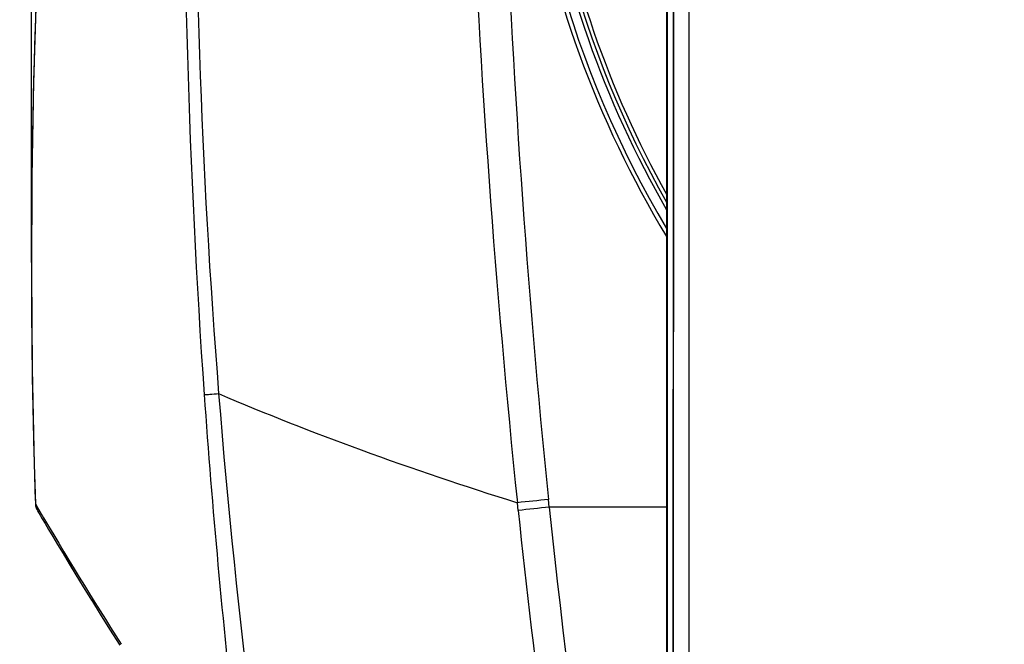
# Model space of a CAD drawing. Header units: millimetres. Extents: x 0 to 420, y 0 to 297.
# Tile 89 of 117: x 294 to 309, y 173 to 183. Entities that reach past the tile are written whole.
import ezdxf

# ---------------------------------------------------------------- set-up
doc = ezdxf.new("R2010")
doc.units = ezdxf.units.MM
doc.header["$LTSCALE"] = 23.1
doc.header["$PDMODE"] = 3
doc.header["$PDSIZE"] = 0.3125
doc.layers.get('0').update_dxf_attribs({"linetype": 'CONTINUOUS'})
doc.layers.get('Defpoints').update_dxf_attribs({"linetype": 'CONTINUOUS'})
doc.layers.add('06___PRT_ALL_SURFS', color=7, linetype='CONTINUOUS')
doc.layers.add('DIM_PILOTEES', color=7, linetype='CONTINUOUS')
doc.styles.get("Standard").update_dxf_attribs({"font": 'txt', "width": 0.7})
doc.dimstyles.new('DIMSTYLE_4', dxfattribs={"dimtxt": 2.5, "dimasz": 3.5, "dimexe": 2, "dimexo": 0, "dimtad": 1, "dimdec": 0, "dimlfac": 5, "dimdsep": 46, "dimtxsty": 'Standard', "dimblk": '_FILLED', "dimblk1": '_FILLED', "dimblk2": '_FILLED', "dimcen": 0.09, "dimazin": 2, "dimtp": 0.5, "dimtm": 0.5, "dimtfac": 1, "dimtdec": 0, "dimtofl": 0, "dimtmove": 0, "dimatfit": 3, "dimldrblk": '_FILLED', "dimfxl": 0, "dimtolj": 1, "dimarcsym": 0})
doc.dimstyles.new('DIMSTYLE_7', dxfattribs={"dimtxt": 2.5, "dimasz": 3.5, "dimexe": 2, "dimexo": 0, "dimgap": 2.5, "dimtad": 1, "dimdsep": 46, "dimtxsty": 'Standard', "dimblk": '_FILLED', "dimblk1": '_FILLED', "dimblk2": '_FILLED', "dimcen": 0.09, "dimazin": 2, "dimtp": 0.5, "dimtm": 0.5, "dimtfac": 1, "dimtofl": 0, "dimtmove": 0, "dimatfit": 3, "dimldrblk": '_FILLED', "dimfxl": 0, "dimtolj": 1, "dimarcsym": 0})

# ---------------------------------------------------------------- blocks, each defined once
blk = doc.blocks.new('_FILLED')
at = {"color": 0, "linetype": 'ByBlock'}
blk.add_solid([(0, 0), (-1, 0.1429), (-1, -0.1429)], dxfattribs=at)
blk = doc.blocks.new('*D8')
at = {"layer": 'DIM_PILOTEES', "color": 2, "linetype": 'Continuous'}
for p, q in [((294.486, 178.904), (294.486, 250.363)), ((340.498, 178.903), (340.498, 250.363)), ((294.486, 248.363), (317.492, 248.363)), ((340.498, 248.363), (317.492, 248.363))]:
    blk.add_line(p, q, dxfattribs=at)
at = {"layer": 'DIM_PILOTEES', "color": 2, "linetype": 'Continuous', "xscale": 3.5, "yscale": 3.5, "zscale": 3.5, "rotation": 180}
blk.add_blockref('_FILLED', (294.486, 248.363), dxfattribs=at)
at = {"layer": 'DIM_PILOTEES', "color": 2, "linetype": 'Continuous', "xscale": 3.5, "yscale": 3.5, "zscale": 3.5}
blk.add_blockref('_FILLED', (340.498, 248.363), dxfattribs=at)
at = {"layer": 'DIM_PILOTEES', "color": 2, "linetype": 'Continuous', "insert": (317.492, 251.488), "char_height": 2.5, "width": 8.57143, "attachment_point": 2, "line_spacing_factor": 0.9}
blk.add_mtext('{\\ftxt;\\W0.0001;\\H0.0001;\\~}{\\ftxt;\\W2.2857142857;\\H2.5; }{\\ftxt;\\W0.0001;\\H0.0001;\\~}', dxfattribs=at)
blk = doc.blocks.new('*D14')
at = {"layer": 'Defpoints', "color": 0, "linetype": 'Continuous'}
for p in [(271.755, 241.48), (318.665, 194.57), (271.755, 147.659), (365.576, 147.659)]:
    blk.add_point(p, dxfattribs=at)
at = {"layer": 'DIM_PILOTEES', "color": 0, "linetype": 'Continuous', "lineweight": -2}
for p, q in [((271.755, 147.659), (270.341, 146.245)), ((365.576, 147.659), (366.99, 146.245))]:
    blk.add_line(p, q, dxfattribs=at)
blk.add_arc((318.665, 194.57), 66.341, 318.02314, 221.97686, dxfattribs=at)
at = {"layer": 'DIM_PILOTEES', "color": 0, "linetype": 'Continuous', "lineweight": -2, "xscale": 3.5, "yscale": 3.5, "zscale": 3.5}
for p, rotation in [((271.755, 147.659), 313.4884311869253), ((365.576, 147.659), 226.5115688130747)]:
    blk.add_blockref('_FILLED', p, dxfattribs=dict(at, rotation=rotation))
at = {"layer": 'DIM_PILOTEES', "color": 0, "linetype": 'Continuous', "insert": (323.275, 266.597), "char_height": 2.5, "width": 14.28571, "attachment_point": 2, "rotation": 356.3382, "line_spacing_factor": 0.9}
blk.add_mtext('\\A1;{\\ftxt;\\W0.0001;\\H0.0001;\\~}{\\ftxt;\\W3.1428571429;\\H2.5; }{\\ftxt;\\W0.0001;\\H0.0001;\\~}{\\ftxt;\\W0.0001;\\H0.0001;\\~}{\\ftxt;\\W0.6666666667;\\H2.5; }{\\ftxt;\\W0.0001;\\H0.0001;\\~}', dxfattribs=at)

msp = doc.modelspace()

# ---------------------------------------------------------------- linework, layer by layer
at = {"color": 7, "linetype": 'Continuous'}
for p, q in [((304.4282, 195.9817), (304.428, 144.7048)), ((304.092, 195.1186), (304.092, 124.9635)), ((304.1056, 156.7207), (304.1097, 194.4354)), ((304.1967, 194.4401), (304.1922, 156.7207)), ((294.5258, 181.8245), (294.5153, 181.4437)), ((294.5248, 181.8245), (294.5181, 181.563)), ((294.5181, 181.563), (294.5153, 181.4437)), ((294.4946, 180.2795), (294.4913, 179.983)), ((294.4951, 180.2795), (294.4924, 179.983)), ((294.4976, 177.3049), (294.4987, 177.2484)), ((294.4976, 177.3049), (294.4984, 177.2484)), ((294.5465, 175.2546), (294.5468, 175.2478)), ((294.5465, 175.2546), (294.5896, 175.1812)), ((294.5468, 175.2479), (294.5476, 175.2397)), ((294.5475, 175.2406), (294.5483, 175.2336)), ((294.5483, 175.2338), (294.5494, 175.2267)), ((294.5493, 175.227), (294.5507, 175.2201)), ((294.5506, 175.2204), (294.5521, 175.2138)), ((294.552, 175.2142), (294.5536, 175.2079)), ((294.5535, 175.2083), (294.5552, 175.2025)), ((294.5551, 175.2028), (294.5568, 175.1975)), ((294.5567, 175.1978), (294.5584, 175.1929)), ((294.5583, 175.1932), (294.56, 175.1887)), ((294.5599, 175.189), (294.5615, 175.185)), ((294.5614, 175.1852), (294.5629, 175.1817)), ((294.5628, 175.1818), (294.5642, 175.1788)), ((294.5641, 175.1789), (294.5653, 175.1763)), ((294.5653, 175.1764), (294.5663, 175.1742)), ((294.5663, 175.1743), (294.5671, 175.1725)), ((294.5671, 175.1726), (294.5679, 175.1711)), ((294.5684, 175.17), (294.5712, 175.1648)), ((294.5701, 175.1668), (294.5712, 175.1648)), ((294.5742, 175.1595), (294.5932, 175.1271)), ((294.5788, 175.1515), (294.6173, 175.0863)), ((295.394, 173.8023), (295.5265, 173.589)), ((295.5264, 173.5893), (295.6692, 173.3612)), ((295.6691, 173.3616), (295.8223, 173.119))]:
    msp.add_line(p, q, dxfattribs=at)
for points in [[(304.1057, 156.7207), (304.1055, 157.3929), (304.1051, 161.5743), (304.1051, 165.7494), (304.1053, 169.914), (304.1059, 174.0636), (304.1066, 178.1939), (304.1083, 186.3792)], [(304.1927, 183.364), (304.1912, 179.1257), (304.19, 174.8618), (304.1891, 170.577), (304.1885, 166.2759), (304.1883, 161.9633), (304.1887, 157.6437)], [(294.5465, 175.2546), (294.5513, 175.2464), (294.5656, 175.2219), (294.5951, 175.1719)], [(294.5678, 175.1712), (294.5684, 175.17), (294.5689, 175.169), (294.5694, 175.1681)], [(294.6173, 175.0863), (294.651, 175.0292), (294.6943, 174.9561)], [(294.6173, 175.0863), (294.651, 175.0293), (294.6943, 174.9561)], [(294.6943, 174.9561), (294.7474, 174.8668), (294.8102, 174.7616), (294.8827, 174.6405), (294.9651, 174.5036), (295.0573, 174.3512), (295.1595, 174.1833), (295.2718, 174.0002)], [(294.7474, 174.8669), (294.8101, 174.7616), (294.8827, 174.6406), (294.965, 174.5037), (295.0573, 174.3513), (295.1595, 174.1835), (295.2717, 174.0004), (295.3941, 173.8021)]]:
    msp.add_lwpolyline(points, dxfattribs=at)
for centre, radius, start, end in [((317.497, 187.4062), 15.4628, 188.85937, 209.89627), ((404.4889, 178.9036), 110.003, 177.923107, 178.478445), ((404.4869, 178.9037), 110.0009, 178.676865, 179.283357), ((404.4858, 178.9037), 109.9999, 179.437798, 179.974622), ((404.4852, 178.9037), 109.9992, 179.974626, 180.160759), ((404.4858, 178.9037), 109.9998, 180.16076, 180.832804), ((404.489, 178.9037), 110.0031, 180.862246, 181.507256), ((404.4847, 178.9036), 109.9988, 181.507254, 181.901062), ((294.7464, 175.2612), 0.2, 181.90106, 203.92588), ((355.7009, 211.2138), 70.9432, 210.532243, 212.464938)]:
    msp.add_arc(centre, radius, start, end, dxfattribs=at)
at = {"layer": '06___PRT_ALL_SURFS', "color": 7, "linetype": 'Continuous'}
for p, q in [((294.5655, 183.0861), (294.52, 181.6392)), ((294.52, 181.6392), (294.4935, 180.1917)), ((294.4935, 180.1917), (294.4861, 178.7438)), ((294.4861, 178.7438), (294.4977, 177.2959)), ((294.4977, 177.2959), (294.5284, 175.8482)), ((294.5284, 175.8482), (294.5465, 175.2546)), ((301.8489, 175.1556), (301.8368, 175.2726)), ((301.8489, 175.1556), (301.8368, 175.2726)), ((302.3194, 175.205), (302.3074, 175.3213)), ((304.092, 175.205), (302.3194, 175.205))]:
    msp.add_line(p, q, dxfattribs=at)
for centre, radius, start, end in [((317.4921, 187.405), 15.6, 180.00031, 210.79381), ((317.4921, 187.405), 15.4, 180.00031, 209.52382), ((421.0401, 185.6057), 124.245, 179.274845, 184.014724), ((410.5971, 185.9139), 113.6347, 179.364374, 184.53871), ((458.8224, 191.5396), 157.8262, 182.373759, 185.915936), ((450.8987, 190.5197), 149.3665, 182.110991, 185.840073), ((317.4872, 187.4039), 15.6572, 188.7661, 211.1794), ((317.4871, 187.4039), 15.3372, 188.95039, 209.14307), ((410.7832, 185.9897), 113.8262, 184.569348, 194.856199), ((322.8105, -24.9447), 201.3129, 95.845523, 95.980192), ((321.6603, -11.5683), 187.772, 95.912068, 96.056413), ((435.7107, 189.1855), 134.595, 185.983249, 192.070009), ((433.7999, 188.8271), 132.1843, 185.915064, 191.103954)]:
    msp.add_arc(centre, radius, start, end, dxfattribs=at)
for points, knots in [([(297.1, 176.9069), (297.1281, 176.9073), (297.2011, 176.912), (297.274, 176.9178), (297.3188, 176.9217)], [0, 0, 0, 0, 0.384649, 1, 1, 1, 1]), ([(297.1, 176.9069), (297.2209, 175.1886), (297.8479, 168.3302), (299.057, 161.5233), (300.2992, 156.511)], [0, 0, 0, 0, 0.2501293, 1, 1, 1, 1]), ([(297.3188, 176.9217), (298.0287, 176.6177), (299.5227, 176.0321), (301.0434, 175.5212), (301.8368, 175.2726)], [0, 0, 0, 0, 0.4815503, 1, 1, 1, 1])]:
    msp.add_open_spline(points, degree=3, knots=knots, dxfattribs=at)

# ---------------------------------------------------------------- dimensions: what is measured, and where the dimension line sits
at = {"layer": 'DIM_PILOTEES', "color": 2, "linetype": 'Continuous'}
dim = msp.add_angular_dim_3p(base=(271.7552, 241.48), center=(318.6655, 194.5697), p1=(365.5757, 147.6594), p2=(271.7552, 147.6594), text='{\\ftxt;\\W0.0001;\\H0.0001;\\~}{\\ftxt;\\W3.1428571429;\\H2.5; }{\\ftxt;\\W0.0001;\\H0.0001;\\~}{\\ftxt;\\W0.0001;\\H0.0001;\\~}{\\ftxt;\\W0.6666666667;\\H2.5; }{\\ftxt;\\W0.0001;\\H0.0001;\\~}', dimstyle='DIMSTYLE_7', dxfattribs=at)
dim.commit()
dim.dimension.update_dxf_attribs({"geometry": '*D14', "text_midpoint": (322.9024, 260.7754), "dimtype": 165})
dim = msp.add_linear_dim(base=(340.4983, 248.3632), p1=(294.486, 178.9037), p2=(340.4983, 178.9027), text='{\\ftxt;\\W0.0001;\\H0.0001;\\~}{\\ftxt;\\W2.2857142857;\\H2.5; }{\\ftxt;\\W0.0001;\\H0.0001;\\~}', dimstyle='DIMSTYLE_4', dxfattribs=at)
dim.commit()
dim.dimension.update_dxf_attribs({"geometry": '*D8', "text_midpoint": (317.135, 248.3632), "dimtype": 160})

doc.saveas('drawing.dxf')
